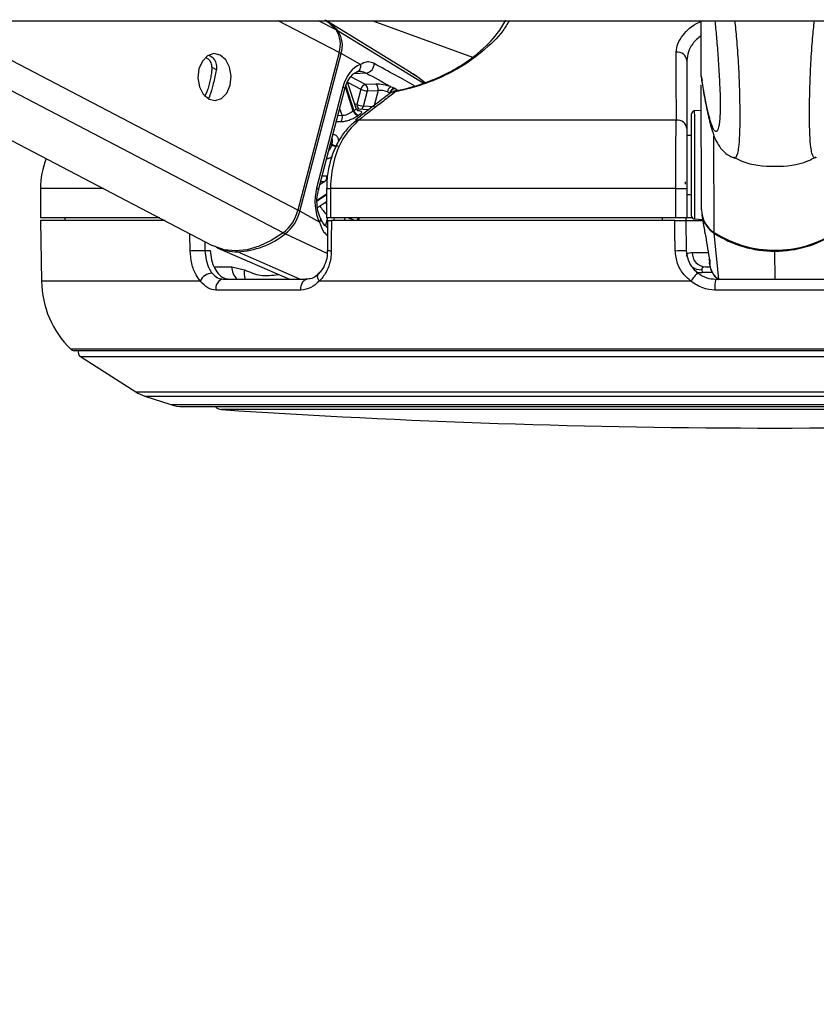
# Model space of a CAD drawing. Header units: millimetres. Extents: x 20 to 26560, y 16 to 17993.
# Tile 48 of 95: x 12803 to 12966, y 6447 to 6648. Entities that reach past the tile are written whole.
import ezdxf

# ---------------------------------------------------------------- set-up
doc = ezdxf.new("R2010")
doc.units = ezdxf.units.MM
doc.layers.add('COMPONENT_GEOMETRY', color=7, linetype='Continuous')
doc.styles.add('SLDTEXTSTYLE0', font='TXT', dxfattribs={"width": 0.75})
doc.dimstyles.new('SLDDIMSTYLE0', dxfattribs={"dimtxt": 150, "dimasz": 6.604, "dimexe": 0, "dimexo": 0.0625, "dimgap": 37.5, "dimtad": 0, "dimtih": 1, "dimtoh": 1, "dimdec": 0, "dimlfac": 0.5, "dimrnd": 1e-09, "dimzin": 12, "dimdsep": 46, "dimtxsty": 'SLDTEXTSTYLE0', "dimsah": 1, "dimcen": 0.09, "dimadec": 0, "dimazin": 3, "dimtfac": 1, "dimtdec": 0, "dimtofl": 0, "dimtmove": 0, "dimatfit": 3, "dimfxl": 1, "dimfrac": 2, "dimtolj": 1, "dimtzin": 12, "dimarcsym": 0})

# ---------------------------------------------------------------- blocks, each defined once
blk = doc.blocks.new('_D_3')
at = {"layer": 'COMPONENT_GEOMETRY', "color": 7, "ltscale": 2}
for p, q in [((16972.58, 6647.65), (14872.65, 6647.65)), ((14879, 6647.65), (14879, 4391.4)), ((14879, 1897.03), (14879, 4153.28)), ((10030.36, 1897.03), (14885.35, 1897.03))]:
    blk.add_line(p, q, dxfattribs=at)
for points in [[(14879, 6647.65), (14877.98, 6641.05), (14880.01, 6641.05)], [(14879, 1897.03), (14880.01, 1903.63), (14877.98, 1903.63)]]:
    blk.add_solid(points, dxfattribs=at)
at = {"layer": 'COMPONENT_GEOMETRY', "color": 7, "ltscale": 2, "insert": (14657.33, 4346.64), "char_height": 150, "attachment_point": 1, "style": 'SLDTEXTSTYLE0'}
blk.add_mtext('2375', dxfattribs=at)

msp = doc.modelspace()

# ---------------------------------------------------------------- linework, layer by layer
at = {"color": 7, "linetype": 'Continuous', "lineweight": 25, "ltscale": 2}
for p, q in [((10144.91, 6647.65), (12975.38, 6647.65)), ((12754.78, 6647.65), (12842.57, 6601.77)), ((12883.21, 6636.99), (12865.89, 6647.65)), ((12875.4, 6647.65), (12895.77, 6640.23)), ((12942.46, 6636.35), (12942.44, 6647.65)), ((12868.49, 6641.15), (12860.09, 6608.94)), ((12860.48, 6608.72), (12868.89, 6640.94)), ((12872.89, 6638.72), (12868.89, 6640.94)), ((12939.5, 6639.5), (12939.5, 6625.61)), ((12883.23, 6636.98), (12883.21, 6636.99)), ((12942.46, 6636.35), (12942.63, 6635.43)), ((12942.46, 6636.35), (12942.46, 6636.35)), ((12872, 6629.69), (12870.22, 6635.13)), ((12876.03, 6634.7), (12873.88, 6634.61)), ((12942.49, 6609.03), (12942.46, 6634.54)), ((12869.29, 6634.09), (12863.9, 6613.45)), ((12864.27, 6613.08), (12869.65, 6633.71)), ((12872.96, 6633.67), (12872.15, 6630.55)), ((12873.48, 6630.21), (12874.3, 6633.32)), ((12874.3, 6633.32), (12876.45, 6633.42)), ((12876.45, 6633.42), (12875.57, 6630.05)), ((12878.39, 6633.13), (12878.88, 6632.93)), ((12879.73, 6633.86), (12879.04, 6634.18)), ((12879.38, 6632.99), (12879.43, 6633.03)), ((12842.01, 6632.11), (12841.8, 6631.85)), ((12874.52, 6629.45), (12872.28, 6629.61)), ((12875.57, 6630.05), (12873.48, 6630.21)), ((12942.47, 6629.29), (12941.03, 6629.22)), ((12871.88, 6627.18), (12871.94, 6627.23)), ((12937.37, 6627.36), (12872.53, 6627.36)), ((12940.47, 6624.19), (12939.5, 6624.18)), ((12807.5, 6613.36), (12807.5, 6607.36)), ((12865.95, 6613.36), (12865.95, 6607.36)), ((12937.23, 6613.36), (12866.74, 6613.36)), ((12866.74, 6613.36), (12866.74, 6607.36)), ((12937.23, 6613.36), (12939.5, 6613.36)), ((12937.23, 6607.36), (12937.23, 6613.36)), ((12939.5, 6613.36), (12939.5, 6607.36)), ((12939.5, 6612.18), (12940.49, 6612.19)), ((12864.09, 6609.53), (12865.95, 6610.74)), ((12864.48, 6606.5), (12860.48, 6608.72)), ((12831.88, 6607.36), (12807.5, 6607.36)), ((12807.5, 6606.86), (12807.72, 6594.46)), ((12832.95, 6606.86), (12807.5, 6606.86)), ((12812.5, 6607.36), (12812.51, 6606.86)), ((12866.74, 6607.36), (12865.95, 6607.36)), ((12866.13, 6606.86), (12866.12, 6600.72)), ((12937.23, 6607.36), (12866.74, 6607.36)), ((12937.02, 6606.86), (12866.92, 6606.86)), ((12872.53, 6607.36), (12872.54, 6606.86)), ((12934.5, 6607.36), (12934.5, 6606.86)), ((12939.5, 6607.36), (12937.23, 6607.36)), ((12939.29, 6607.36), (12939.29, 6606.86)), ((12939.29, 6606.86), (12939.4, 6600.75)), ((12939.29, 6606.86), (12942.76, 6606.86)), ((12940.64, 6607.36), (12939.5, 6607.36)), ((12941.06, 6607.16), (12942.73, 6607.07)), ((12942.58, 6608.02), (12942.98, 6605.42)), ((12841.1, 6600.75), (12842.2, 6600.75)), ((12843.61, 6601.29), (12858.34, 6594.86)), ((12866.11, 6600.72), (12866.11, 6600.72)), ((12846.58, 6597.41), (12849.21, 6596.77)), ((12942.57, 6596.8), (12942.64, 6596.21)), ((12943.31, 6597.36), (12944.26, 6597.36)), ((12844.87, 6594.86), (12861.99, 6594.86)), ((12940.32, 6594.46), (12864.44, 6594.46)), ((12945.4, 6594.86), (12969.61, 6594.86)), ((12860.7, 6592.64), (12843.35, 6592.64)), ((12969.77, 6592.64), (12945.24, 6592.64)), ((13100.61, 6580.26), (12814.4, 6580.26)), ((12815.66, 6579.08), (12826.97, 6571.85)), ((12828.81, 6570.98), (12834.13, 6569.25)), ((12836.6, 6568.86), (13078.4, 6568.86))]:
    msp.add_line(p, q, dxfattribs=at)
at = {"color": 8, "linetype": 'Continuous', "lineweight": 25, "ltscale": 2}
for p, q in [((12857.06, 6604.32), (12774.15, 6647.65)), ((12860.09, 6608.94), (12786.01, 6647.65)), ((12868.49, 6641.15), (12856.06, 6647.65)), ((12867.88, 6645.77), (12864.28, 6647.65)), ((12885.66, 6634.87), (12868.28, 6645.53)), ((12843.44, 6637.62), (12842.57, 6638.07)), ((12874.07, 6636.96), (12871.45, 6636.78)), ((12869.86, 6634.36), (12871.52, 6629.26)), ((12870.24, 6635.1), (12872.96, 6633.67)), ((12873.88, 6634.61), (12870.87, 6636.18)), ((12871.4, 6629.19), (12869.79, 6634.14)), ((12880.36, 6633.48), (12879.85, 6633.8)), ((12841.8, 6631.85), (12841.11, 6632.21)), ((12869.1, 6628.25), (12868.23, 6628.27)), ((12868.61, 6629.74), (12869.1, 6628.25)), ((12866.94, 6622.26), (12866.7, 6622.39)), ((12866.74, 6622.57), (12866.99, 6622.44)), ((12945.07, 6604.42), (12945.04, 6624.13)), ((12865.59, 6614.79), (12864.53, 6614.1)), ((12864.72, 6614.83), (12865.59, 6614.79)), ((12865.99, 6615.89), (12865.01, 6615.93)), ((12820.4, 6613.36), (12807.5, 6613.36)), ((12864.02, 6611.01), (12865.95, 6612.26)), ((12865.95, 6613.36), (12866.74, 6613.36)), ((12865.95, 6612.06), (12864.03, 6610.81)), ((12866.1, 6607.36), (12865.7, 6605.8)), ((12867.39, 6606.86), (12867.53, 6607.36)), ((12869.65, 6607.36), (12869.52, 6606.86)), ((12838.09, 6600.68), (12838.01, 6604.15)), ((12866.08, 6600.08), (12857.48, 6604.12)), ((12946.01, 6594.86), (12945.09, 6604.23)), ((12841.06, 6602.56), (12841.1, 6600.75)), ((12860.47, 6594.86), (12847.75, 6600.46)), ((12940.61, 6600.31), (12944.01, 6600.31)), ((12957.51, 6594.86), (12957.5, 6600.59)), ((12842.96, 6597.41), (12846.58, 6597.41)), ((12944.7, 6596.21), (12942.64, 6596.21)), ((12840.14, 6594.46), (12807.72, 6594.46)), ((13101.31, 6580.55), (12813.7, 6580.55)), ((12815.66, 6579.08), (13099.35, 6579.08)), ((12826.97, 6571.85), (13088.04, 6571.85)), ((12828.81, 6570.98), (13086.2, 6570.98)), ((12834.13, 6569.25), (13080.88, 6569.25)), ((13070.52, 6568.23), (12844.49, 6568.23))]:
    msp.add_line(p, q, dxfattribs=at)
at = {"color": 7, "linetype": 'Continuous', "lineweight": 25, "ltscale": 2, "flags": 128}
for points in [[(12865.55, 6647.86), (12866.27, 6647.34), (12867.88, 6645.77)], [(12844.23, 6640.64), (12842.93, 6640.94), (12841.64, 6640.5), (12840.57, 6639.4), (12839.87, 6637.81), (12839.67, 6635.96), (12839.98, 6634.14), (12840.76, 6632.62), (12841.89, 6631.64), (12843.19, 6631.35), (12844.48, 6631.78), (12845.55, 6632.88), (12846.24, 6634.48), (12846.45, 6636.33), (12846.14, 6638.15), (12845.36, 6639.66), (12844.23, 6640.64)], [(12880.27, 6633.37), (12880.24, 6633.37), (12880.21, 6633.37)], [(12940.47, 6621.81), (12940.47, 6624.22), (12940.47, 6626.21), (12940.47, 6627.66), (12940.47, 6628.47), (12940.47, 6628.62)], [(12940.49, 6607.75), (12940.49, 6607.8), (12940.49, 6608.4), (12940.49, 6609.68), (12940.49, 6611.53), (12940.48, 6613.83), (12940.48, 6616.43), (12940.48, 6619.16), (12940.47, 6621.81)], [(12866.92, 6606.86), (12866.91, 6602.86), (12866.9, 6600.68)], [(12937.13, 6600.68), (12937.06, 6604.68), (12937.02, 6606.86)], [(12857.06, 6604.32), (12854.64, 6602.74), (12852.17, 6601.59), (12849.71, 6600.88), (12847.32, 6600.65), (12845.05, 6600.88), (12842.96, 6601.58), (12842.57, 6601.77)], [(12866.18, 6605.4), (12866.12, 6605.43), (12865.87, 6605.49)], [(12838.09, 6600.68), (12838.38, 6600.69), (12838.73, 6600.7), (12839.13, 6600.71), (12839.55, 6600.72), (12839.97, 6600.73), (12840.39, 6600.74), (12840.77, 6600.75), (12841.1, 6600.75)], [(12944.17, 6598.6), (12944.07, 6598.94), (12944.07, 6598.97)], [(12860.7, 6592.64), (12860.7, 6593.06), (12860.76, 6593.47), (12860.87, 6593.85), (12861.02, 6594.19), (12861.23, 6594.47), (12861.46, 6594.68), (12861.72, 6594.81), (12861.99, 6594.86)]]:
    msp.add_lwpolyline(points, dxfattribs=at)
at = {"color": 8, "linetype": 'Continuous', "lineweight": 25, "ltscale": 2, "flags": 128}
for points in [[(12869.29, 6634.09), (12869.45, 6633.99), (12869.57, 6633.89), (12869.63, 6633.8), (12869.65, 6633.72), (12869.65, 6633.71)], [(12872.15, 6630.55), (12871.83, 6630.6), (12871.7, 6630.61)], [(12941.03, 6629.22), (12941.03, 6629.06), (12941.04, 6628.21), (12941.04, 6626.68), (12941.04, 6624.57), (12941.04, 6622.02)], [(12941.04, 6622.02), (12941.05, 6619.21), (12941.05, 6616.33), (12941.05, 6613.58), (12941.06, 6611.15), (12941.06, 6609.19), (12941.06, 6607.84), (12941.06, 6607.2), (12941.06, 6607.16)], [(12863.9, 6613.45), (12864.07, 6613.35), (12864.18, 6613.25), (12864.25, 6613.17), (12864.27, 6613.09), (12864.27, 6613.07)], [(12864.48, 6606.5), (12864.62, 6606.68), (12864.72, 6606.85), (12864.77, 6607.01), (12864.76, 6607.16), (12864.74, 6607.22)], [(12941.49, 6596.33), (12942.03, 6596.22), (12942.64, 6596.21)], [(12864.44, 6594.46), (12864.27, 6594.79), (12864.15, 6595.1), (12864.11, 6595.39), (12864.13, 6595.64), (12864.22, 6595.85), (12864.3, 6595.94)]]:
    msp.add_lwpolyline(points, dxfattribs=at)
at = {"color": 7, "linetype": 'Continuous', "lineweight": 25, "ltscale": 4}
for centre, radius, start, end in [((12860.48, 6639.17), 10.06, 39.2237, 58.2124), ((12863.51, 6642.84), 5.26, 341.2915, 33.8536), ((12863.93, 6642.61), 5.23, 341.2869, 33.8595), ((12937.6, 6639.35), 1.91, 4.3582, 97.8152), ((12871.73, 6638.37), 1.21, 283.7468, 16.9851), ((12873.71, 6638.88), 1.95, 280.7485, 0.855), ((12874.14, 6633.44), 1.2, 102.5548, 168.8686), ((12873.13, 6633.65), 1.21, 344.2791, 51.8257), ((12875.28, 6633.74), 1.21, 344.2424, 51.8655), ((12874.48, 6636.78), 3.46, 243.9894, 266.9466), ((12879.98, 6632.89), 1.6, 125.8612, 171.2854), ((12880.09, 6632.68), 1.23, 106.9448, 168.3446), ((12880.21, 6632.62), 1.24, 107.137, 168.3156), ((12880.6, 6631.41), 2, 101.3999, 127.7261), ((12873.67, 6633.66), 3.46, 243.9813, 266.9498), ((12867.81, 6627.85), 1.35, 323.5976, 17.1315), ((12876.28, 6621.82), 8.84, 122.6283, 123.5414), ((12872.63, 6629.53), 1.27, 195.7057, 258.4113), ((12872.74, 6629.59), 1.26, 194.8929, 258.261), ((12875.65, 6623.35), 5.92, 122.4199, 123.6721), ((12941.07, 6628.62), 0.6, 93.0684, 180.0684), ((12937.6, 6625.46), 1.91, 4.3302, 97.0667), ((12894.07, 6615.27), 28.01, 165.1679, 165.5323), ((12868.5, 6625.46), 3.38, 243.4301, 266.8995), ((12823.5, 6613.36), 16, 157.5646, 180), ((12864.8, 6615.7), 1.2, 311.0228, 9.336), ((13225.06, 6619.51), 285.94, 180.9517, 181.0502), ((12851.79, 6611.06), 8.56, 307.9996, 345.6125), ((12852.23, 6610.83), 8.52, 307.9992, 345.617), ((12948.03, 6609.1), 5.54, 180.6722, 237.6941), ((12941.09, 6607.76), 0.6, 180.0684, 267.0684), ((12948.06, 6608.91), 5.54, 189.1603, 237.5983), ((12847.02, 6617.14), 16.7, 272.5065, 308.7686), ((12957.47, 6623.68), 22.91, 237.2129, 302.9239), ((12957.42, 6623.31), 22.72, 237.1314, 270.2073), ((12957.53, 6623.31), 22.72, 269.9299, 303.0047), ((12847.68, 6610.8), 10.34, 245.5039, 270.388), ((12937.07, 6639.57), 38.89, 270.0873, 273.4359), ((12943.47, 6600.21), 2.86, 178.0971, 266.91), ((12842.68, 6593.29), 2.8, 92.3944, 155.3272), ((12946.23, 6590.68), 7.01, 129.5461, 147.3717), ((12827.72, 6594.81), 20, 181, 225.4883), ((12845.18, 6593.02), 1.87, 99.6845, 191.5641), ((12952.35, 6593.23), 7.13, 166.8349, 184.7617), ((12814.4, 6581.26), 1, 225.4883, 270), ((12816.2, 6579.92), 1, 160.3602, 237.4039), ((12831.28, 6578.59), 8, 237.4039, 252), ((12836.6, 6576.86), 8, 252, 270), ((12844.62, 6570.23), 2, 223.253, 266.1738), ((12957.5, 8258.02), 1693.56, 266.17378, 273.82622)]:
    msp.add_arc(centre, radius, start, end, dxfattribs=at)
at = {"color": 8, "linetype": 'Continuous', "lineweight": 25, "ltscale": 4}
for centre, radius, start, end in [((12868.06, 6645.15), 0.43, 60.242, 95.5246), ((12867.95, 6639.06), 2.1, 63.4674, 75.4931), ((12879.92, 6632.25), 0.913, 82.6809, 122.3097), ((12880.32, 6633.1), 0.292, 112.0214, 168.1129), ((12873.02, 6630.38), 0.886, 168.4967, 242.4972), ((12872.63, 6630.39), 0.87, 289.497, 348.0783), ((12872.42, 6626.45), 0.91, 83.0796, 121.7742), ((12868.47, 6625.49), 3.57, 244.6011, 260.6728), ((12874.42, 6615.87), 10.21, 211.2788, 213.9558), ((12859.55, 6606.84), 2.09, 63.4273, 75.5042), ((12873.82, 6615.54), 10.88, 211.6335, 223.746), ((12873.42, 6606.3), 1.43, 132.4672, 157.1062), ((12873.54, 6606.25), 1.43, 134.6826, 154.9966), ((12857.93, 6604.99), 0.979, 217.7956, 242.1873), ((12945.51, 6604.21), 0.42, 155.5174, 177.7015), ((12847.95, 6600.87), 0.453, 208.7448, 244.293), ((12866.72, 6605.18), 4.5, 262.1872, 272.2929), ((12952.84, 6600.68), 4.67, 358.9151, 1.2298), ((12849.87, 6597.28), 3.29, 177.8119, 227.48), ((12852.06, 6595.98), 2.96, 164.4187, 202.1752), ((12942.4, 6599.93), 3.13, 232.8843, 272.9645)]:
    msp.add_arc(centre, radius, start, end, dxfattribs=at)
at = {"color": 7, "linetype": 'Continuous', "lineweight": 25, "ltscale": 4}
for centre, major_axis, ratio, start_param, end_param in [((12873.91, 6631.53), (0.16, 7.38), 0.672158, 0.240964, 1.23163), ((12877.78, 6633.72), (2.74, -0.6), 0.282443, 1.155637, 2.32533), ((12877.57, 6632.78), (1.77, -0.35), 0.302428, 1.148306, 2.317999), ((12868.53, 6610.89), (0.16, 7.38), 0.672158, 1.23163, 2.222295)]:
    msp.add_ellipse(centre, major_axis=major_axis, ratio=ratio, start_param=start_param, end_param=end_param, dxfattribs=at)
at = {"color": 8, "linetype": 'Continuous', "lineweight": 25, "ltscale": 2}
for points, knots in [([(12903.22, 6647.65), (12902.82, 6646.97), (12901.6, 6644.87), (12898.62, 6641.96), (12894.86, 6639.11), (12891.15, 6636.89), (12886.39, 6634.79), (12882.37, 6633.64), (12880.3, 6633.21), (12880.03, 6633.16)], [0, 0, 0, 0, 0.12422, 0.38329, 0.51476, 0.645861, 0.810279, 0.975703, 1, 1, 1, 1]), ([(12937.34, 6641.25), (12937.4, 6641.82), (12937.52, 6642.98), (12938.92, 6645.08), (12940.52, 6646.78), (12942.32, 6647.49), (12942.44, 6647.54)], [0, 0, 0, 0, 0.255477, 0.521331, 0.966131, 1, 1, 1, 1]), ([(12949.03, 6619.74), (12949.1, 6619.68), (12949.42, 6619.41), (12949.8, 6620.04), (12950.16, 6621.78), (12950.32, 6623.76), (12950.37, 6626.11), (12950.37, 6628.31), (12950.37, 6630.9), (12950.28, 6634.82), (12950.07, 6639.34), (12949.73, 6643.81), (12949.47, 6646.45), (12949.35, 6647.65)], [0, 0, 0, 0, 0.055089, 0.255669, 0.342594, 0.447761, 0.509196, 0.535898, 0.599663, 0.667058, 0.770751, 0.895508, 1, 1, 1, 1]), ([(12965.92, 6619.76), (12965.85, 6619.7), (12965.54, 6619.43), (12965.16, 6620.06), (12964.79, 6621.8), (12964.63, 6623.78), (12964.57, 6626.13), (12964.56, 6628.32), (12964.56, 6630.92), (12964.64, 6634.84), (12964.84, 6639.38), (12965.16, 6643.85), (12965.42, 6646.48), (12965.54, 6647.65)], [0, 0, 0, 0, 0.054604, 0.255411, 0.342433, 0.447718, 0.509223, 0.535957, 0.599791, 0.667261, 0.771073, 0.897493, 1, 1, 1, 1]), ([(12942.45, 6644.61), (12941.8, 6644.07), (12939.92, 6642.49), (12939.67, 6640.68), (12939.5, 6639.5)], [0, 0, 0, 0, 0.343789, 1, 1, 1, 1]), ([(12883.91, 6634.37), (12882.62, 6635.08), (12879.87, 6636.58), (12877.11, 6638.1), (12875.66, 6638.9)], [0, 0, 0, 0, 0.470759, 1, 1, 1, 1]), ([(12946.21, 6627.51), (12946.19, 6627.3), (12946.14, 6626.52), (12945.9, 6625.5), (12945.53, 6624.79), (12944.95, 6625.34), (12944.2, 6627.34), (12943.34, 6631.05), (12942.72, 6634.75), (12942.46, 6636.35)], [0, 0, 0, 0, 0.018733, 0.072695, 0.210413, 0.343598, 0.531685, 0.796928, 1, 1, 1, 1]), ([(12871.99, 6629.69), (12871.99, 6629.65), (12871.98, 6629.58), (12871.78, 6629.43), (12871.59, 6629.31), (12871.52, 6629.26)], [0, 0, 0, 0, 0.372709, 0.778988, 1, 1, 1, 1]), ([(12867.92, 6627.07), (12868.03, 6627.07), (12868.36, 6627.06), (12868.68, 6627.05), (12868.9, 6627.05)], [0, 0, 0, 0, 0.347963, 1, 1, 1, 1]), ([(12868.41, 6623.04), (12868.41, 6623.12), (12868.42, 6623.45), (12868.22, 6623.89), (12867.82, 6624.31), (12867.4, 6624.39), (12867.19, 6624.43)], [0, 0, 0, 0, 0.090317, 0.388898, 0.691606, 1, 1, 1, 1]), ([(12866.94, 6622.26), (12866.88, 6622.07), (12866.77, 6621.7), (12866.55, 6621.26), (12866.39, 6621.09), (12866.35, 6621.05)], [0, 0, 0, 0, 0.429065, 0.859315, 1, 1, 1, 1]), ([(12867, 6623.57), (12867.04, 6623.47), (12867.11, 6623.24), (12867.08, 6622.83), (12867.01, 6622.54), (12866.99, 6622.44)], [0, 0, 0, 0, 0.33084, 0.764243, 1, 1, 1, 1]), ([(12865.89, 6619.45), (12866.01, 6619.47), (12866.36, 6619.51), (12866.77, 6619.67), (12867.02, 6619.91), (12867.06, 6619.96)], [0, 0, 0, 0, 0.300309, 0.877141, 1, 1, 1, 1]), ([(12864.48, 6606.5), (12864.74, 6605.76), (12865.13, 6604.61), (12865.86, 6604), (12866.12, 6603.79)], [0, 0, 0, 0, 0.647404, 1, 1, 1, 1]), ([(12870.43, 6607.36), (12870.52, 6607.33), (12870.81, 6607.26), (12871.24, 6607.06), (12871.53, 6606.92), (12871.65, 6606.86)], [0, 0, 0, 0, 0.235232, 0.678111, 1, 1, 1, 1]), ([(12944.17, 6598.6), (12944.18, 6598.3), (12944.21, 6597.84), (12944.15, 6597.98), (12944.13, 6598.02)], [0, 0, 0, 0, 0.667646, 1, 1, 1, 1]), ([(12849.21, 6596.77), (12850.28, 6596.31), (12852.53, 6595.32), (12854.86, 6595.66), (12856.1, 6595.84)], [0, 0, 0, 0, 0.472831, 1, 1, 1, 1])]:
    msp.add_open_spline(points, degree=3, knots=knots, dxfattribs=at)
at = {"color": 7, "linetype": 'Continuous', "lineweight": 25, "ltscale": 2}
for points, knots in [([(12880.27, 6633.37), (12880.52, 6633.42), (12882.45, 6633.83), (12886.23, 6634.92), (12890.68, 6636.89), (12894.16, 6638.95), (12897.71, 6641.62), (12900.74, 6644.63), (12902.02, 6646.85), (12902.55, 6647.76)], [0, 0, 0, 0, 0.022656, 0.176386, 0.329786, 0.451678, 0.578222, 0.826678, 1, 1, 1, 1]), ([(12945.24, 6647.65), (12945.34, 6646.59), (12945.55, 6644.42), (12945.85, 6640.58), (12946.1, 6636.74), (12946.26, 6633.45), (12946.33, 6631.31), (12946.34, 6630.22), (12946.33, 6629.36), (12946.29, 6628.34), (12946.24, 6627.82), (12946.21, 6627.51)], [0, 0, 0, 0, 0.1947343, 0.3969111, 0.6028373, 0.7379412, 0.8011099, 0.8433289, 0.8610546, 0.9141322, 1, 1, 1, 1]), ([(12841.96, 6640.6), (12842.23, 6640.44), (12842.84, 6640.08), (12843.42, 6639.03), (12843.52, 6638.07), (12843.43, 6637.58), (12843.42, 6637.5)], [0, 0, 0, 0, 0.271759, 0.612242, 0.939254, 1, 1, 1, 1]), ([(12937.37, 6627.36), (12937.37, 6628), (12937.36, 6631.2), (12937.35, 6635.83), (12937.34, 6639.82), (12937.34, 6641.25)], [0, 0, 0, 0, 0.138098, 0.690493, 1, 1, 1, 1]), ([(12842.57, 6638.07), (12842.53, 6638.4), (12842.45, 6639.06), (12841.92, 6639.79), (12841.44, 6640.01), (12841.24, 6640.1)], [0, 0, 0, 0, 0.371587, 0.742725, 1, 1, 1, 1]), ([(12875.66, 6638.9), (12875.26, 6639.06), (12874.74, 6639.27), (12873.84, 6639.2), (12873.3, 6638.93), (12872.89, 6638.72)], [0, 0, 0, 0, 0.417858, 0.553995, 1, 1, 1, 1]), ([(12841.05, 6632.24), (12841.19, 6632.45), (12841.45, 6632.84), (12841.8, 6633.84), (12842.11, 6634.97), (12842.36, 6636.15), (12842.53, 6637.19), (12842.56, 6637.79), (12842.57, 6638.07)], [0, 0, 0, 0, 0.204639, 0.376332, 0.548834, 0.703348, 0.864287, 1, 1, 1, 1]), ([(12843.42, 6637.5), (12843.33, 6637.08), (12843.15, 6636.24), (12842.81, 6634.85), (12842.49, 6633.65), (12842.22, 6632.72), (12842.08, 6632.31), (12842.01, 6632.11)], [0, 0, 0, 0, 0.222073, 0.445772, 0.640134, 0.821648, 1, 1, 1, 1]), ([(12869.65, 6633.71), (12869.73, 6634), (12869.99, 6634.85), (12870.63, 6636.03), (12871.48, 6636.91), (12872, 6637.14), (12872.22, 6637.23)], [0, 0, 0, 0, 0.156405, 0.463089, 0.767286, 1, 1, 1, 1]), ([(12872.02, 6637.19), (12872.32, 6637.27), (12873.01, 6637.45), (12873.69, 6637.14), (12874.07, 6636.96)], [0, 0, 0, 0, 0.429754, 1, 1, 1, 1]), ([(12874.07, 6636.96), (12875.66, 6636.07), (12877.32, 6635.15), (12878.97, 6634.22), (12879.04, 6634.18)], [0, 0, 0, 0, 0.961069, 1, 1, 1, 1]), ([(12886.07, 6634.99), (12885.13, 6635.73), (12884.17, 6636.48), (12883.11, 6637.06), (12883.09, 6637.07)], [0, 0, 0, 0, 0.980899, 1, 1, 1, 1]), ([(12885.99, 6634.97), (12885.45, 6635.43), (12884.58, 6636.17), (12883.57, 6636.72), (12883.18, 6636.94)], [0, 0, 0, 0, 0.614322, 1, 1, 1, 1]), ([(12942.53, 6635.41), (12942.63, 6634.8), (12942.96, 6632.76), (12943.56, 6629.62), (12944.25, 6626.55), (12944.89, 6624.45), (12945.49, 6623.05), (12946.12, 6621.97), (12946.93, 6621.01), (12947.83, 6620.21), (12948.66, 6619.83), (12949, 6619.68)], [0, 0, 0, 0, 0.095534, 0.316745, 0.559142, 0.724097, 0.818897, 0.880032, 0.929749, 0.971188, 1, 1, 1, 1]), ([(12879.32, 6633.14), (12878.21, 6632.29), (12875.7, 6630.37), (12873.2, 6628.44), (12871.82, 6627.36)], [0, 0, 0, 0, 0.44592, 1, 1, 1, 1]), ([(12880.03, 6633.16), (12879.2, 6632.52), (12876.7, 6630.59), (12874.2, 6628.65), (12872.53, 6627.36)], [0, 0, 0, 0, 0.330977, 1, 1, 1, 1]), ([(12879.85, 6633.8), (12879.84, 6633.81), (12879.8, 6633.83), (12879.76, 6633.85), (12879.73, 6633.86)], [0, 0, 0, 0, 0.236361, 1, 1, 1, 1]), ([(12868.9, 6627.05), (12869.02, 6627.05), (12869.39, 6627.06), (12870.09, 6627.2), (12870.94, 6627.51), (12871.75, 6627.9), (12872.17, 6628.15), (12872.37, 6628.28)], [0, 0, 0, 0, 0.119584, 0.349313, 0.573014, 0.788457, 1, 1, 1, 1]), ([(12871.4, 6629.19), (12871.26, 6629.09), (12870.98, 6628.91), (12870.44, 6628.61), (12869.89, 6628.37), (12869.42, 6628.25), (12869.18, 6628.25), (12869.1, 6628.25)], [0, 0, 0, 0, 0.219886, 0.4403136, 0.6631031, 0.8854719, 1, 1, 1, 1]), ([(12872.41, 6629.21), (12872.41, 6629.21), (12872.43, 6629.2), (12872.35, 6629.23), (12872.19, 6629.35), (12872.03, 6629.53), (12872.01, 6629.67), (12872.01, 6629.69)], [0, 0, 0, 0, 0.062936, 0.306012, 0.574708, 0.942704, 1, 1, 1, 1]), ([(12872.48, 6628.35), (12872.58, 6628.42), (12872.85, 6628.6), (12873.11, 6628.85), (12873.13, 6629.06), (12872.88, 6629.2), (12872.5, 6629.24), (12872.31, 6629.27)], [0, 0, 0, 0, 0.116723, 0.333004, 0.551914, 0.773857, 1, 1, 1, 1]), ([(12871.9, 6627.16), (12871.32, 6626.68), (12870.07, 6625.63), (12868.52, 6623.43), (12867.21, 6620.78), (12866.36, 6617.8), (12865.95, 6615.28), (12866, 6613.79), (12866.01, 6613.36)], [0, 0, 0, 0, 0.160221, 0.348746, 0.538976, 0.731332, 0.92239, 1, 1, 1, 1]), ([(12872.53, 6627.36), (12871.49, 6626.33), (12869.4, 6624.28), (12867.4, 6619.55), (12866.77, 6615.71), (12866.75, 6613.64), (12866.74, 6613.36)], [0, 0, 0, 0, 0.317082, 0.634488, 0.949902, 1, 1, 1, 1]), ([(12937.23, 6613.36), (12937.24, 6615.15), (12937.24, 6618.72), (12937.28, 6623.47), (12937.33, 6626.14), (12937.36, 6627.19), (12937.37, 6627.36)], [0, 0, 0, 0, 0.313656, 0.627142, 0.941618, 1, 1, 1, 1]), ([(12939.5, 6625.61), (12939.5, 6625.46), (12939.5, 6624.54), (12939.5, 6622.21), (12939.5, 6618.05), (12939.5, 6614.92), (12939.5, 6613.36)], [0, 0, 0, 0, 0.058442, 0.37309, 0.686526, 1, 1, 1, 1]), ([(12949.06, 6619.83), (12949.62, 6619.53), (12952.18, 6618.15), (12957.48, 6617.75), (12962.78, 6618.17), (12965.34, 6619.55), (12965.89, 6619.85)], [0, 0, 0, 0, 0.108394, 0.499998, 0.891612, 1, 1, 1, 1]), ([(12864.74, 6607.23), (12864.63, 6607.48), (12864.3, 6608.23), (12863.98, 6609.74), (12863.94, 6611.53), (12864.17, 6612.61), (12864.27, 6613.08)], [0, 0, 0, 0, 0.152718, 0.457085, 0.76347, 1, 1, 1, 1]), ([(12866.18, 6605.47), (12866.05, 6605.53), (12865.67, 6605.7), (12865.21, 6606.3), (12864.87, 6606.99), (12864.74, 6607.27)], [0, 0, 0, 0, 0.254005, 0.709584, 1, 1, 1, 1]), ([(12866.15, 6606.86), (12866.15, 6606.86), (12866.15, 6606.86), (12866.4, 6606.86), (12866.74, 6606.86), (12866.92, 6606.86)], [0, 0, 0, 0, 0.2475282, 0.6125666, 1, 1, 1, 1]), ([(12937.02, 6606.86), (12937.25, 6606.86), (12937.7, 6606.86), (12938.34, 6606.86), (12938.86, 6606.86), (12939.22, 6606.86), (12939.27, 6606.86), (12939.29, 6606.86)], [0, 0, 0, 0, 0.19755, 0.395119, 0.592723, 0.790309, 1, 1, 1, 1]), ([(12943.02, 6605.43), (12943.06, 6605.13), (12943.18, 6604.29), (12943.28, 6603.86), (12943.35, 6603.59)], [0, 0, 0, 0, 0.352823, 1, 1, 1, 1]), ([(12943.35, 6603.59), (12943.48, 6602.77), (12943.75, 6601.11), (12944.03, 6599.45), (12944.17, 6598.6)], [0, 0, 0, 0, 0.493259, 1, 1, 1, 1]), ([(12840.14, 6594.46), (12839.84, 6594.87), (12839.12, 6595.86), (12838.32, 6598.01), (12838.17, 6599.79), (12838.09, 6600.68)], [0, 0, 0, 0, 0.260358, 0.630696, 1, 1, 1, 1]), ([(12841.1, 6600.75), (12841.15, 6600.09), (12841.27, 6598.75), (12841.83, 6597.14), (12842.35, 6596.39), (12842.57, 6596.08)], [0, 0, 0, 0, 0.370021, 0.740304, 1, 1, 1, 1]), ([(12842.2, 6600.75), (12842.25, 6600.08), (12842.36, 6598.75), (12843.04, 6596.97), (12844.02, 6595.64), (12845.09, 6594.95), (12845.8, 6594.88), (12846.07, 6594.86)], [0, 0, 0, 0, 0.215298, 0.430554, 0.646499, 0.863796, 1, 1, 1, 1]), ([(12866.06, 6600.72), (12866.07, 6600.49), (12866.13, 6599.63), (12865.74, 6598.2), (12865.08, 6596.77), (12864.49, 6596.2), (12864.26, 6595.97)], [0, 0, 0, 0, 0.117353, 0.449548, 0.779949, 1, 1, 1, 1]), ([(12866.9, 6600.68), (12866.88, 6600.15), (12866.81, 6598.72), (12866.08, 6596.52), (12865.09, 6595.09), (12864.48, 6594.5), (12864.44, 6594.46)], [0, 0, 0, 0, 0.2204847, 0.5936424, 0.970346, 1, 1, 1, 1]), ([(12940.32, 6594.46), (12939.85, 6594.87), (12938.71, 6595.86), (12937.45, 6598.01), (12937.24, 6599.79), (12937.13, 6600.68)], [0, 0, 0, 0, 0.260357, 0.630696, 1, 1, 1, 1]), ([(12939.4, 6600.75), (12939.48, 6600.09), (12939.64, 6598.75), (12940.57, 6597.14), (12941.42, 6596.39), (12941.77, 6596.08)], [0, 0, 0, 0, 0.370023, 0.740322, 1, 1, 1, 1]), ([(12939.42, 6599.54), (12939.45, 6599.73), (12939.52, 6600.2), (12940.21, 6600.27), (12940.61, 6600.31)], [0, 0, 0, 0, 0.41646, 1, 1, 1, 1]), ([(12944.06, 6598.97), (12944.07, 6598.9), (12944.12, 6598.63), (12944.1, 6598.5), (12944.11, 6598.36), (12944.09, 6598.21), (12944.12, 6598.06), (12944.12, 6598.02)], [0, 0, 0, 0, 0.174966, 0.647975, 0.86442, 0.969994, 1, 1, 1, 1]), ([(12944.12, 6598.1), (12944.16, 6597.83), (12944.24, 6597.23), (12944.6, 6596.33), (12945.19, 6595.45), (12945.75, 6595.01), (12946.02, 6594.79)], [0, 0, 0, 0, 0.20959, 0.458265, 0.738165, 1, 1, 1, 1]), ([(12944.13, 6598.02), (12944.12, 6598.03), (12944.12, 6598.03), (12944.12, 6598.07), (12944.12, 6598.1)], [0, 0, 0, 0, 0.3646527, 1, 1, 1, 1]), ([(12842.57, 6596.08), (12842.93, 6595.72), (12843.63, 6595.02), (12844.47, 6594.91), (12844.87, 6594.86)], [0, 0, 0, 0, 0.519418, 1, 1, 1, 1]), ([(12941.77, 6596.08), (12942.34, 6595.72), (12943.46, 6595.02), (12944.77, 6594.91), (12945.4, 6594.86)], [0, 0, 0, 0, 0.519423, 1, 1, 1, 1]), ([(12943.31, 6597.36), (12943.08, 6597.34), (12942.81, 6597.31), (12942.58, 6597.11), (12942.57, 6596.94), (12942.57, 6596.8)], [0, 0, 0, 0, 0.477804, 0.58375, 1, 1, 1, 1]), ([(12944.19, 6597.62), (12944.27, 6597.28), (12944.41, 6596.73), (12944.83, 6595.97), (12945.26, 6595.35), (12945.7, 6595.01), (12945.88, 6594.86)], [0, 0, 0, 0, 0.3133776, 0.5047128, 0.7850235, 1, 1, 1, 1]), ([(12843.35, 6592.64), (12842.79, 6592.72), (12841.62, 6592.88), (12840.65, 6593.92), (12840.14, 6594.46)], [0, 0, 0, 0, 0.47586, 1, 1, 1, 1]), ([(12864.44, 6594.46), (12863.89, 6593.95), (12862.77, 6592.91), (12861.4, 6592.73), (12860.7, 6592.64)], [0, 0, 0, 0, 0.485353, 1, 1, 1, 1]), ([(12864.27, 6595.97), (12864.17, 6595.85), (12863.73, 6595.36), (12862.84, 6594.91), (12862.07, 6594.89), (12861.64, 6594.88)], [0, 0, 0, 0, 0.122501, 0.506639, 1, 1, 1, 1]), ([(12945.24, 6592.64), (12944.38, 6592.72), (12942.59, 6592.88), (12941.1, 6593.92), (12940.32, 6594.46)], [0, 0, 0, 0, 0.475862, 1, 1, 1, 1])]:
    msp.add_open_spline(points, degree=3, knots=knots, dxfattribs=at)

# ---------------------------------------------------------------- dimensions: what is measured, and where the dimension line sits
at = {"layer": 'COMPONENT_GEOMETRY', "color": 7, "ltscale": 2}
dim = msp.add_linear_dim(base=(14879, 1897.03), p1=(16975.12, 6647.65), p2=(10027.82, 1897.03), angle=90, dimstyle='SLDDIMSTYLE0', dxfattribs=at)
dim.commit()
dim.dimension.update_dxf_attribs({"geometry": '_D_3', "text_midpoint": (14879, 4272.34), "dimtype": 160})

doc.saveas('drawing.dxf')
